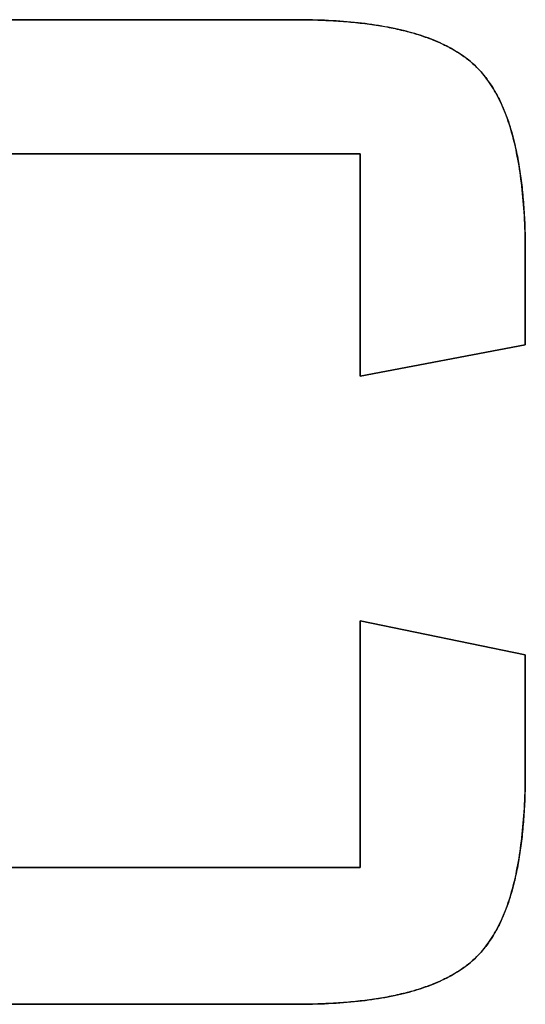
# Model space of a CAD drawing. Extents: x -4.4 to 4.4, y -6.1 to 5.8.
# Tile 111 of 157: x 0.4122 to 0.4738, y -1.1591 to -1.0391. Entities that reach past the tile are written whole.
import ezdxf

# ---------------------------------------------------------------- set-up
doc = ezdxf.new("R2010")
doc.units = 0
doc.layers.get('0').update_dxf_attribs({"linetype": 'CONTINUOUS'})

# ---------------------------------------------------------------- blocks, each defined once
blk = doc.blocks.new('*U1')
at = {"extrusion": (0, -1, 0)}
for p, q in [((0.37878, -1.03908, 5.305), (0.44588, -1.03908, 5.305)), ((0.44588, -1.03908, 5.3048), (0.37878, -1.03908, 5.3048)), ((0.44588, -1.03908, 5.305), (0.44588, -1.03908, 5.3048)), ((0.37062, -1.14239, 5.305), (0.4537, -1.14239, 5.305)), ((0.4537, -1.14239, 5.3048), (0.37062, -1.14239, 5.3048)), ((0.4537, -1.14239, 5.305), (0.4537, -1.14239, 5.3048))]:
    blk.add_line(p, q, dxfattribs=at)
for p, q in [((0.44588, -1.03908, 5.3048), (0.37878, -1.03908, 5.3048)), ((0.37878, -1.03908, 5.305), (0.44588, -1.03908, 5.305)), ((0.44588, -1.03908, 5.305), (0.44588, -1.03908, 5.3048)), ((0.37062, -1.05541, 5.3048), (0.4537, -1.05541, 5.3048)), ((0.4537, -1.05541, 5.305), (0.37062, -1.05541, 5.305)), ((0.4537, -1.05541, 5.3048), (0.4537, -1.08251, 5.3048)), ((0.4537, -1.08251, 5.305), (0.4537, -1.05541, 5.305)), ((0.47381, -1.06748, 5.305), (0.47381, -1.06748, 5.3048)), ((0.47381, -1.07872, 5.3048), (0.47381, -1.06748, 5.3048)), ((0.47381, -1.06748, 5.305), (0.47381, -1.07872, 5.305)), ((0.4537, -1.08251, 5.3048), (0.47381, -1.07872, 5.3048)), ((0.47381, -1.07872, 5.305), (0.4537, -1.08251, 5.305)), ((0.4537, -1.11233, 5.3048), (0.4537, -1.14239, 5.3048)), ((0.47381, -1.11648, 5.3048), (0.4537, -1.11233, 5.3048)), ((0.4537, -1.14239, 5.305), (0.4537, -1.11233, 5.305)), ((0.4537, -1.11233, 5.305), (0.47381, -1.11648, 5.305)), ((0.47381, -1.13068, 5.3048), (0.47381, -1.11648, 5.3048)), ((0.47381, -1.11648, 5.305), (0.47381, -1.13068, 5.305)), ((0.47381, -1.13068, 5.305), (0.47381, -1.13068, 5.3048)), ((0.4537, -1.14239, 5.3048), (0.37062, -1.14239, 5.3048)), ((0.37062, -1.14239, 5.305), (0.4537, -1.14239, 5.305)), ((0.37878, -1.15908, 5.3048), (0.44588, -1.15908, 5.3048)), ((0.44588, -1.15908, 5.305), (0.37878, -1.15908, 5.305)), ((0.44588, -1.15908, 5.305), (0.44588, -1.15908, 5.3048))]:
    blk.add_line(p, q)
at = {"extrusion": (0, 1, 0)}
for p, q in [((0.4537, -1.05541, 5.305), (0.37062, -1.05541, 5.305)), ((0.37062, -1.05541, 5.3048), (0.4537, -1.05541, 5.3048)), ((0.4537, -1.05541, 5.305), (0.4537, -1.05541, 5.3048)), ((0.44588, -1.15908, 5.305), (0.37878, -1.15908, 5.305)), ((0.37878, -1.15908, 5.3048), (0.44588, -1.15908, 5.3048)), ((0.44588, -1.15908, 5.305), (0.44588, -1.15908, 5.3048))]:
    blk.add_line(p, q, dxfattribs=at)
at = {"extrusion": (1, 0, 0)}
for p, q in [((0.4537, -1.08251, 5.305), (0.4537, -1.05541, 5.305)), ((0.4537, -1.05541, 5.305), (0.4537, -1.05541, 5.3048)), ((0.4537, -1.05541, 5.3048), (0.4537, -1.08251, 5.3048)), ((0.4537, -1.08251, 5.305), (0.4537, -1.08251, 5.3048)), ((0.4537, -1.14239, 5.305), (0.4537, -1.11233, 5.305)), ((0.4537, -1.11233, 5.305), (0.4537, -1.11233, 5.3048)), ((0.4537, -1.11233, 5.3048), (0.4537, -1.14239, 5.3048)), ((0.4537, -1.14239, 5.305), (0.4537, -1.14239, 5.3048))]:
    blk.add_line(p, q, dxfattribs=at)
at = {"extrusion": (-1, 0, 0)}
for p, q in [((0.47381, -1.06748, 5.305), (0.47381, -1.07872, 5.305)), ((0.47381, -1.06748, 5.305), (0.47381, -1.06748, 5.3048)), ((0.47381, -1.07872, 5.3048), (0.47381, -1.06748, 5.3048)), ((0.47381, -1.07872, 5.305), (0.47381, -1.07872, 5.3048)), ((0.47381, -1.11648, 5.305), (0.47381, -1.13068, 5.305)), ((0.47381, -1.11648, 5.305), (0.47381, -1.11648, 5.3048)), ((0.47381, -1.13068, 5.3048), (0.47381, -1.11648, 5.3048)), ((0.47381, -1.13068, 5.305), (0.47381, -1.13068, 5.3048))]:
    blk.add_line(p, q, dxfattribs=at)
at = {"extrusion": (-0.184987, 0.982741, 0)}
for p, q in [((0.47381, -1.07872, 5.305), (0.4537, -1.08251, 5.305)), ((0.4537, -1.08251, 5.3048), (0.47381, -1.07872, 5.3048)), ((0.47381, -1.07872, 5.305), (0.47381, -1.07872, 5.3048)), ((0.4537, -1.08251, 5.305), (0.4537, -1.08251, 5.3048))]:
    blk.add_line(p, q, dxfattribs=at)
at = {"extrusion": (-0.201653, -0.979457, 0)}
for p, q in [((0.4537, -1.11233, 5.305), (0.47381, -1.11648, 5.305)), ((0.4537, -1.11233, 5.305), (0.4537, -1.11233, 5.3048)), ((0.47381, -1.11648, 5.3048), (0.4537, -1.11233, 5.3048)), ((0.47381, -1.11648, 5.305), (0.47381, -1.11648, 5.3048))]:
    blk.add_line(p, q, dxfattribs=at)
for points in [[(0.44588, -1.03908, 5.305), (0.44622, -1.03908, 5.305), (0.44656, -1.03908, 5.305), (0.4469, -1.03909, 5.305), (0.44723, -1.03909, 5.305), (0.44757, -1.0391, 5.305), (0.44789, -1.0391, 5.305), (0.44822, -1.03911, 5.305), (0.44855, -1.03912, 5.305), (0.44887, -1.03913, 5.305), (0.44919, -1.03914, 5.305), (0.44951, -1.03916, 5.305), (0.44982, -1.03917, 5.305), (0.45014, -1.03919, 5.305), (0.45045, -1.03921, 5.305), (0.45076, -1.03923, 5.305), (0.45106, -1.03925, 5.305), (0.45137, -1.03927, 5.305), (0.45167, -1.03929, 5.305), (0.45197, -1.03931, 5.305), (0.45226, -1.03934, 5.305), (0.45256, -1.03937, 5.305), (0.45285, -1.03939, 5.305), (0.45314, -1.03942, 5.305), (0.45343, -1.03945, 5.305), (0.45371, -1.03949, 5.305), (0.454, -1.03952, 5.305), (0.45428, -1.03955, 5.305), (0.45456, -1.03959, 5.305), (0.45483, -1.03963, 5.305), (0.45511, -1.03966, 5.305), (0.45538, -1.0397, 5.305), (0.45565, -1.03974, 5.305), (0.45591, -1.03979, 5.305), (0.45618, -1.03983, 5.305), (0.45644, -1.03987, 5.305), (0.4567, -1.03992, 5.305), (0.45696, -1.03997, 5.305), (0.45721, -1.04002, 5.305), (0.45747, -1.04007, 5.305), (0.45772, -1.04012, 5.305), (0.45797, -1.04017, 5.305), (0.45821, -1.04022, 5.305), (0.45846, -1.04028, 5.305), (0.4587, -1.04034, 5.305), (0.45894, -1.04039, 5.305), (0.45917, -1.04045, 5.305), (0.45941, -1.04051, 5.305), (0.45964, -1.04057, 5.305), (0.45987, -1.04064, 5.305), (0.4601, -1.0407, 5.305), (0.46032, -1.04077, 5.305), (0.46055, -1.04083, 5.305), (0.46077, -1.0409, 5.305), (0.46099, -1.04097, 5.305), (0.4612, -1.04104, 5.305), (0.46142, -1.04111, 5.305), (0.46163, -1.04119, 5.305), (0.46184, -1.04126, 5.305), (0.46204, -1.04134, 5.305), (0.46225, -1.04142, 5.305), (0.46245, -1.04149, 5.305), (0.46265, -1.04157, 5.305), (0.46285, -1.04165, 5.305), (0.46304, -1.04174, 5.305), (0.46324, -1.04182, 5.305), (0.46343, -1.04191, 5.305), (0.46362, -1.04199, 5.305), (0.4638, -1.04208, 5.305), (0.46399, -1.04217, 5.305), (0.46417, -1.04226, 5.305), (0.46435, -1.04235, 5.305), (0.46452, -1.04244, 5.305), (0.4647, -1.04254, 5.305), (0.46487, -1.04263, 5.305), (0.46504, -1.04273, 5.305), (0.46521, -1.04283, 5.305), (0.46537, -1.04293, 5.305), (0.46554, -1.04303, 5.305), (0.4657, -1.04313, 5.305), (0.46586, -1.04323, 5.305), (0.46601, -1.04334, 5.305), (0.46616, -1.04344, 5.305), (0.46632, -1.04355, 5.305), (0.46647, -1.04366, 5.305), (0.46661, -1.04377, 5.305), (0.46676, -1.04388, 5.305), (0.4669, -1.04399, 5.305), (0.46704, -1.0441, 5.305), (0.46718, -1.04422, 5.305), (0.46731, -1.04434, 5.305), (0.46744, -1.04445, 5.305), (0.46758, -1.04457, 5.305), (0.4677, -1.04469, 5.305), (0.46783, -1.04481, 5.305), (0.46795, -1.04494, 5.305), (0.46808, -1.04506, 5.305), (0.46819, -1.04519, 5.305), (0.46831, -1.04531, 5.305), (0.46843, -1.04545, 5.305), (0.46855, -1.04558, 5.305), (0.46866, -1.04571, 5.305), (0.46878, -1.04585, 5.305), (0.46889, -1.04599, 5.305), (0.469, -1.04613, 5.305), (0.46911, -1.04628, 5.305), (0.46922, -1.04643, 5.305), (0.46933, -1.04658, 5.305), (0.46943, -1.04673, 5.305), (0.46954, -1.04688, 5.305), (0.46964, -1.04704, 5.305), (0.46974, -1.0472, 5.305), (0.46985, -1.04736, 5.305), (0.46995, -1.04752, 5.305), (0.47004, -1.04769, 5.305), (0.47014, -1.04786, 5.305), (0.47024, -1.04803, 5.305), (0.47033, -1.0482, 5.305), (0.47042, -1.04838, 5.305), (0.47052, -1.04855, 5.305), (0.47061, -1.04873, 5.305), (0.4707, -1.04892, 5.305), (0.47079, -1.0491, 5.305), (0.47087, -1.04929, 5.305), (0.47096, -1.04948, 5.305), (0.47104, -1.04967, 5.305), (0.47113, -1.04986, 5.305), (0.47121, -1.05006, 5.305), (0.47129, -1.05026, 5.305), (0.47137, -1.05046, 5.305), (0.47145, -1.05066, 5.305), (0.47153, -1.05087, 5.305), (0.4716, -1.05108, 5.305), (0.47168, -1.05129, 5.305), (0.47175, -1.0515, 5.305), (0.47182, -1.05171, 5.305), (0.47189, -1.05193, 5.305), (0.47196, -1.05215, 5.305), (0.47203, -1.05237, 5.305), (0.47209, -1.0526, 5.305), (0.47216, -1.05282, 5.305), (0.47222, -1.05305, 5.305), (0.47229, -1.05328, 5.305), (0.47235, -1.05352, 5.305), (0.47241, -1.05375, 5.305), (0.47247, -1.05399, 5.305), (0.47253, -1.05423, 5.305), (0.47258, -1.05448, 5.305), (0.47264, -1.05472, 5.305), (0.47269, -1.05497, 5.305), (0.47275, -1.05522, 5.305), (0.4728, -1.05547, 5.305), (0.47285, -1.05573, 5.305), (0.4729, -1.05598, 5.305), (0.47294, -1.05624, 5.305), (0.47299, -1.0565, 5.305), (0.47303, -1.05677, 5.305), (0.47308, -1.05704, 5.305), (0.47312, -1.0573, 5.305), (0.47316, -1.05757, 5.305), (0.4732, -1.05785, 5.305), (0.47324, -1.05812, 5.305), (0.47328, -1.0584, 5.305), (0.47331, -1.05868, 5.305), (0.47335, -1.05897, 5.305), (0.47338, -1.05925, 5.305), (0.47342, -1.05954, 5.305), (0.47345, -1.05983, 5.305), (0.47348, -1.06012, 5.305), (0.47351, -1.06041, 5.305), (0.47353, -1.06071, 5.305), (0.47356, -1.06101, 5.305), (0.47358, -1.06131, 5.305), (0.47361, -1.06162, 5.305), (0.47363, -1.06192, 5.305), (0.47365, -1.06223, 5.305), (0.47367, -1.06254, 5.305), (0.47369, -1.06285, 5.305), (0.47371, -1.06317, 5.305), (0.47372, -1.06349, 5.305), (0.47374, -1.06381, 5.305), (0.47375, -1.06413, 5.305), (0.47376, -1.06445, 5.305), (0.47377, -1.06478, 5.305), (0.47378, -1.06511, 5.305), (0.47379, -1.06544, 5.305), (0.4738, -1.06578, 5.305), (0.4738, -1.06611, 5.305), (0.47381, -1.06645, 5.305), (0.47381, -1.06679, 5.305), (0.47381, -1.06714, 5.305), (0.47381, -1.06748, 5.305)], [(0.47381, -1.06748, 5.3048), (0.47381, -1.06696, 5.3048), (0.47381, -1.06645, 5.3048), (0.4738, -1.06594, 5.3048), (0.47379, -1.06544, 5.3048), (0.47378, -1.06494, 5.3048), (0.47376, -1.06445, 5.3048), (0.47374, -1.06396, 5.3048), (0.47372, -1.06348, 5.3048), (0.4737, -1.063, 5.3048), (0.47367, -1.06253, 5.3048), (0.47364, -1.06206, 5.3048), (0.47361, -1.0616, 5.3048), (0.47357, -1.06114, 5.3048), (0.47353, -1.06069, 5.3048), (0.47349, -1.06025, 5.3048), (0.47345, -1.05981, 5.3048), (0.4734, -1.05937, 5.3048), (0.47335, -1.05895, 5.3048), (0.47329, -1.05852, 5.3048), (0.47324, -1.0581, 5.3048), (0.47318, -1.05769, 5.3048), (0.47312, -1.05728, 5.3048), (0.47305, -1.05688, 5.3048), (0.47298, -1.05648, 5.3048), (0.47291, -1.05609, 5.3048), (0.47284, -1.0557, 5.3048), (0.47276, -1.05532, 5.3048), (0.47269, -1.05494, 5.3048), (0.4726, -1.05457, 5.3048), (0.47252, -1.0542, 5.3048), (0.47243, -1.05384, 5.3048), (0.47234, -1.05349, 5.3048), (0.47225, -1.05314, 5.3048), (0.47215, -1.05279, 5.3048), (0.47205, -1.05245, 5.3048), (0.47195, -1.05212, 5.3048), (0.47185, -1.05179, 5.3048), (0.47174, -1.05147, 5.3048), (0.47163, -1.05115, 5.3048), (0.47151, -1.05084, 5.3048), (0.4714, -1.05053, 5.3048), (0.47128, -1.05022, 5.3048), (0.47115, -1.04993, 5.3048), (0.47103, -1.04964, 5.3048), (0.4709, -1.04935, 5.3048), (0.47077, -1.04907, 5.3048), (0.47064, -1.04879, 5.3048), (0.4705, -1.04852, 5.3048), (0.47036, -1.04825, 5.3048), (0.47022, -1.04799, 5.3048), (0.47007, -1.04774, 5.3048), (0.46992, -1.04749, 5.3048), (0.46977, -1.04725, 5.3048), (0.46962, -1.04701, 5.3048), (0.46946, -1.04677, 5.3048), (0.4693, -1.04654, 5.3048), (0.46914, -1.04632, 5.3048), (0.46898, -1.0461, 5.3048), (0.46881, -1.04589, 5.3048), (0.46864, -1.04568, 5.3048), (0.46846, -1.04548, 5.3048), (0.46829, -1.04528, 5.3048), (0.46811, -1.04509, 5.3048), (0.46792, -1.0449, 5.3048), (0.46774, -1.04472, 5.3048), (0.46754, -1.04454, 5.3048), (0.46734, -1.04436, 5.3048), (0.46714, -1.04419, 5.3048), (0.46693, -1.04402, 5.3048), (0.46672, -1.04385, 5.3048), (0.4665, -1.04368, 5.3048), (0.46627, -1.04352, 5.3048), (0.46604, -1.04336, 5.3048), (0.46581, -1.0432, 5.3048), (0.46557, -1.04305, 5.3048), (0.46532, -1.0429, 5.3048), (0.46507, -1.04275, 5.3048), (0.46482, -1.0426, 5.3048), (0.46456, -1.04246, 5.3048), (0.46429, -1.04232, 5.3048), (0.46402, -1.04219, 5.3048), (0.46374, -1.04205, 5.3048), (0.46346, -1.04192, 5.3048), (0.46317, -1.04179, 5.3048), (0.46288, -1.04167, 5.3048), (0.46258, -1.04155, 5.3048), (0.46228, -1.04143, 5.3048), (0.46197, -1.04131, 5.3048), (0.46166, -1.0412, 5.3048), (0.46134, -1.04109, 5.3048), (0.46102, -1.04098, 5.3048), (0.46069, -1.04088, 5.3048), (0.46035, -1.04078, 5.3048), (0.46001, -1.04068, 5.3048), (0.45967, -1.04058, 5.3048), (0.45932, -1.04049, 5.3048), (0.45897, -1.0404, 5.3048), (0.4586, -1.04031, 5.3048), (0.45824, -1.04023, 5.3048), (0.45787, -1.04015, 5.3048), (0.45749, -1.04007, 5.3048), (0.45711, -1.04, 5.3048), (0.45672, -1.03993, 5.3048), (0.45633, -1.03986, 5.3048), (0.45594, -1.03979, 5.3048), (0.45553, -1.03973, 5.3048), (0.45513, -1.03967, 5.3048), (0.45471, -1.03961, 5.3048), (0.4543, -1.03956, 5.3048), (0.45387, -1.0395, 5.3048), (0.45345, -1.03946, 5.3048), (0.45301, -1.03941, 5.3048), (0.45257, -1.03937, 5.3048), (0.45213, -1.03933, 5.3048), (0.45168, -1.03929, 5.3048), (0.45123, -1.03926, 5.3048), (0.45077, -1.03923, 5.3048), (0.4503, -1.0392, 5.3048), (0.44983, -1.03917, 5.3048), (0.44936, -1.03915, 5.3048), (0.44888, -1.03913, 5.3048), (0.44839, -1.03912, 5.3048), (0.4479, -1.0391, 5.3048), (0.4474, -1.03909, 5.3048), (0.4469, -1.03909, 5.3048), (0.4464, -1.03908, 5.3048), (0.44588, -1.03908, 5.3048)], [(0.47381, -1.06748, 5.3048), (0.47381, -1.06696, 5.3048), (0.47381, -1.06645, 5.3048), (0.4738, -1.06594, 5.3048), (0.47379, -1.06544, 5.3048), (0.47378, -1.06494, 5.3048), (0.47376, -1.06445, 5.3048), (0.47374, -1.06396, 5.3048), (0.47372, -1.06348, 5.3048), (0.4737, -1.063, 5.3048), (0.47367, -1.06253, 5.3048), (0.47364, -1.06206, 5.3048), (0.47361, -1.0616, 5.3048), (0.47357, -1.06114, 5.3048), (0.47353, -1.06069, 5.3048), (0.47349, -1.06025, 5.3048), (0.47345, -1.05981, 5.3048), (0.4734, -1.05937, 5.3048), (0.47335, -1.05895, 5.3048), (0.47329, -1.05852, 5.3048), (0.47324, -1.0581, 5.3048), (0.47318, -1.05769, 5.3048), (0.47312, -1.05728, 5.3048), (0.47305, -1.05688, 5.3048), (0.47298, -1.05648, 5.3048), (0.47291, -1.05609, 5.3048), (0.47284, -1.0557, 5.3048), (0.47276, -1.05532, 5.3048), (0.47269, -1.05494, 5.3048), (0.4726, -1.05457, 5.3048), (0.47252, -1.0542, 5.3048), (0.47243, -1.05384, 5.3048), (0.47234, -1.05349, 5.3048), (0.47225, -1.05314, 5.3048), (0.47215, -1.05279, 5.3048), (0.47205, -1.05245, 5.3048), (0.47195, -1.05212, 5.3048), (0.47185, -1.05179, 5.3048), (0.47174, -1.05147, 5.3048), (0.47163, -1.05115, 5.3048), (0.47151, -1.05084, 5.3048), (0.4714, -1.05053, 5.3048), (0.47128, -1.05022, 5.3048), (0.47115, -1.04993, 5.3048), (0.47103, -1.04964, 5.3048), (0.4709, -1.04935, 5.3048), (0.47077, -1.04907, 5.3048), (0.47064, -1.04879, 5.3048), (0.4705, -1.04852, 5.3048), (0.47036, -1.04825, 5.3048), (0.47022, -1.04799, 5.3048), (0.47007, -1.04774, 5.3048), (0.46992, -1.04749, 5.3048), (0.46977, -1.04725, 5.3048), (0.46962, -1.04701, 5.3048), (0.46946, -1.04677, 5.3048), (0.4693, -1.04654, 5.3048), (0.46914, -1.04632, 5.3048), (0.46898, -1.0461, 5.3048), (0.46881, -1.04589, 5.3048), (0.46864, -1.04568, 5.3048), (0.46846, -1.04548, 5.3048), (0.46829, -1.04528, 5.3048), (0.46811, -1.04509, 5.3048), (0.46792, -1.0449, 5.3048), (0.46774, -1.04472, 5.3048), (0.46754, -1.04454, 5.3048), (0.46734, -1.04436, 5.3048), (0.46714, -1.04419, 5.3048), (0.46693, -1.04402, 5.3048), (0.46672, -1.04385, 5.3048), (0.4665, -1.04368, 5.3048), (0.46627, -1.04352, 5.3048), (0.46604, -1.04336, 5.3048), (0.46581, -1.0432, 5.3048), (0.46557, -1.04305, 5.3048), (0.46532, -1.0429, 5.3048), (0.46507, -1.04275, 5.3048), (0.46482, -1.0426, 5.3048), (0.46456, -1.04246, 5.3048), (0.46429, -1.04232, 5.3048), (0.46402, -1.04219, 5.3048), (0.46374, -1.04205, 5.3048), (0.46346, -1.04192, 5.3048), (0.46317, -1.04179, 5.3048), (0.46288, -1.04167, 5.3048), (0.46258, -1.04155, 5.3048), (0.46228, -1.04143, 5.3048), (0.46197, -1.04131, 5.3048), (0.46166, -1.0412, 5.3048), (0.46134, -1.04109, 5.3048), (0.46102, -1.04098, 5.3048), (0.46069, -1.04088, 5.3048), (0.46035, -1.04078, 5.3048), (0.46001, -1.04068, 5.3048), (0.45967, -1.04058, 5.3048), (0.45932, -1.04049, 5.3048), (0.45897, -1.0404, 5.3048), (0.4586, -1.04031, 5.3048), (0.45824, -1.04023, 5.3048), (0.45787, -1.04015, 5.3048), (0.45749, -1.04007, 5.3048), (0.45711, -1.04, 5.3048), (0.45672, -1.03993, 5.3048), (0.45633, -1.03986, 5.3048), (0.45594, -1.03979, 5.3048), (0.45553, -1.03973, 5.3048), (0.45513, -1.03967, 5.3048), (0.45471, -1.03961, 5.3048), (0.4543, -1.03956, 5.3048), (0.45387, -1.0395, 5.3048), (0.45345, -1.03946, 5.3048), (0.45301, -1.03941, 5.3048), (0.45257, -1.03937, 5.3048), (0.45213, -1.03933, 5.3048), (0.45168, -1.03929, 5.3048), (0.45123, -1.03926, 5.3048), (0.45077, -1.03923, 5.3048), (0.4503, -1.0392, 5.3048), (0.44983, -1.03917, 5.3048), (0.44936, -1.03915, 5.3048), (0.44888, -1.03913, 5.3048), (0.44839, -1.03912, 5.3048), (0.4479, -1.0391, 5.3048), (0.4474, -1.03909, 5.3048), (0.4469, -1.03909, 5.3048), (0.4464, -1.03908, 5.3048), (0.44588, -1.03908, 5.3048)], [(0.44588, -1.03908, 5.305), (0.44622, -1.03908, 5.305), (0.44656, -1.03908, 5.305), (0.4469, -1.03909, 5.305), (0.44723, -1.03909, 5.305), (0.44757, -1.0391, 5.305), (0.44789, -1.0391, 5.305), (0.44822, -1.03911, 5.305), (0.44855, -1.03912, 5.305), (0.44887, -1.03913, 5.305), (0.44919, -1.03914, 5.305), (0.44951, -1.03916, 5.305), (0.44982, -1.03917, 5.305), (0.45014, -1.03919, 5.305), (0.45045, -1.03921, 5.305), (0.45076, -1.03923, 5.305), (0.45106, -1.03925, 5.305), (0.45137, -1.03927, 5.305), (0.45167, -1.03929, 5.305), (0.45197, -1.03931, 5.305), (0.45226, -1.03934, 5.305), (0.45256, -1.03937, 5.305), (0.45285, -1.03939, 5.305), (0.45314, -1.03942, 5.305), (0.45343, -1.03945, 5.305), (0.45371, -1.03949, 5.305), (0.454, -1.03952, 5.305), (0.45428, -1.03955, 5.305), (0.45456, -1.03959, 5.305), (0.45483, -1.03963, 5.305), (0.45511, -1.03966, 5.305), (0.45538, -1.0397, 5.305), (0.45565, -1.03974, 5.305), (0.45591, -1.03979, 5.305), (0.45618, -1.03983, 5.305), (0.45644, -1.03987, 5.305), (0.4567, -1.03992, 5.305), (0.45696, -1.03997, 5.305), (0.45721, -1.04002, 5.305), (0.45747, -1.04007, 5.305), (0.45772, -1.04012, 5.305), (0.45797, -1.04017, 5.305), (0.45821, -1.04022, 5.305), (0.45846, -1.04028, 5.305), (0.4587, -1.04034, 5.305), (0.45894, -1.04039, 5.305), (0.45917, -1.04045, 5.305), (0.45941, -1.04051, 5.305), (0.45964, -1.04057, 5.305), (0.45987, -1.04064, 5.305), (0.4601, -1.0407, 5.305), (0.46032, -1.04077, 5.305), (0.46055, -1.04083, 5.305), (0.46077, -1.0409, 5.305), (0.46099, -1.04097, 5.305), (0.4612, -1.04104, 5.305), (0.46142, -1.04111, 5.305), (0.46163, -1.04119, 5.305), (0.46184, -1.04126, 5.305), (0.46204, -1.04134, 5.305), (0.46225, -1.04142, 5.305), (0.46245, -1.04149, 5.305), (0.46265, -1.04157, 5.305), (0.46285, -1.04165, 5.305), (0.46304, -1.04174, 5.305), (0.46324, -1.04182, 5.305), (0.46343, -1.04191, 5.305), (0.46362, -1.04199, 5.305), (0.4638, -1.04208, 5.305), (0.46399, -1.04217, 5.305), (0.46417, -1.04226, 5.305), (0.46435, -1.04235, 5.305), (0.46452, -1.04244, 5.305), (0.4647, -1.04254, 5.305), (0.46487, -1.04263, 5.305), (0.46504, -1.04273, 5.305), (0.46521, -1.04283, 5.305), (0.46537, -1.04293, 5.305), (0.46554, -1.04303, 5.305), (0.4657, -1.04313, 5.305), (0.46586, -1.04323, 5.305), (0.46601, -1.04334, 5.305), (0.46616, -1.04344, 5.305), (0.46632, -1.04355, 5.305), (0.46647, -1.04366, 5.305), (0.46661, -1.04377, 5.305), (0.46676, -1.04388, 5.305), (0.4669, -1.04399, 5.305), (0.46704, -1.0441, 5.305), (0.46718, -1.04422, 5.305), (0.46731, -1.04434, 5.305), (0.46744, -1.04445, 5.305), (0.46758, -1.04457, 5.305), (0.4677, -1.04469, 5.305), (0.46783, -1.04481, 5.305), (0.46795, -1.04494, 5.305), (0.46808, -1.04506, 5.305), (0.46819, -1.04519, 5.305), (0.46831, -1.04531, 5.305), (0.46843, -1.04545, 5.305), (0.46855, -1.04558, 5.305), (0.46866, -1.04571, 5.305), (0.46878, -1.04585, 5.305), (0.46889, -1.04599, 5.305), (0.469, -1.04613, 5.305), (0.46911, -1.04628, 5.305), (0.46922, -1.04643, 5.305), (0.46933, -1.04658, 5.305), (0.46943, -1.04673, 5.305), (0.46954, -1.04688, 5.305), (0.46964, -1.04704, 5.305), (0.46974, -1.0472, 5.305), (0.46985, -1.04736, 5.305), (0.46995, -1.04752, 5.305), (0.47004, -1.04769, 5.305), (0.47014, -1.04786, 5.305), (0.47024, -1.04803, 5.305), (0.47033, -1.0482, 5.305), (0.47042, -1.04838, 5.305), (0.47052, -1.04855, 5.305), (0.47061, -1.04873, 5.305), (0.4707, -1.04892, 5.305), (0.47079, -1.0491, 5.305), (0.47087, -1.04929, 5.305), (0.47096, -1.04948, 5.305), (0.47104, -1.04967, 5.305), (0.47113, -1.04986, 5.305), (0.47121, -1.05006, 5.305), (0.47129, -1.05026, 5.305), (0.47137, -1.05046, 5.305), (0.47145, -1.05066, 5.305), (0.47153, -1.05087, 5.305), (0.4716, -1.05108, 5.305), (0.47168, -1.05129, 5.305), (0.47175, -1.0515, 5.305), (0.47182, -1.05171, 5.305), (0.47189, -1.05193, 5.305), (0.47196, -1.05215, 5.305), (0.47203, -1.05237, 5.305), (0.47209, -1.0526, 5.305), (0.47216, -1.05282, 5.305), (0.47222, -1.05305, 5.305), (0.47229, -1.05328, 5.305), (0.47235, -1.05352, 5.305), (0.47241, -1.05375, 5.305), (0.47247, -1.05399, 5.305), (0.47253, -1.05423, 5.305), (0.47258, -1.05448, 5.305), (0.47264, -1.05472, 5.305), (0.47269, -1.05497, 5.305), (0.47275, -1.05522, 5.305), (0.4728, -1.05547, 5.305), (0.47285, -1.05573, 5.305), (0.4729, -1.05598, 5.305), (0.47294, -1.05624, 5.305), (0.47299, -1.0565, 5.305), (0.47303, -1.05677, 5.305), (0.47308, -1.05704, 5.305), (0.47312, -1.0573, 5.305), (0.47316, -1.05757, 5.305), (0.4732, -1.05785, 5.305), (0.47324, -1.05812, 5.305), (0.47328, -1.0584, 5.305), (0.47331, -1.05868, 5.305), (0.47335, -1.05897, 5.305), (0.47338, -1.05925, 5.305), (0.47342, -1.05954, 5.305), (0.47345, -1.05983, 5.305), (0.47348, -1.06012, 5.305), (0.47351, -1.06041, 5.305), (0.47353, -1.06071, 5.305), (0.47356, -1.06101, 5.305), (0.47358, -1.06131, 5.305), (0.47361, -1.06162, 5.305), (0.47363, -1.06192, 5.305), (0.47365, -1.06223, 5.305), (0.47367, -1.06254, 5.305), (0.47369, -1.06285, 5.305), (0.47371, -1.06317, 5.305), (0.47372, -1.06349, 5.305), (0.47374, -1.06381, 5.305), (0.47375, -1.06413, 5.305), (0.47376, -1.06445, 5.305), (0.47377, -1.06478, 5.305), (0.47378, -1.06511, 5.305), (0.47379, -1.06544, 5.305), (0.4738, -1.06578, 5.305), (0.4738, -1.06611, 5.305), (0.47381, -1.06645, 5.305), (0.47381, -1.06679, 5.305), (0.47381, -1.06714, 5.305), (0.47381, -1.06748, 5.305)], [(0.47381, -1.13068, 5.305), (0.47381, -1.13102, 5.305), (0.47381, -1.13137, 5.305), (0.47381, -1.13171, 5.305), (0.4738, -1.13205, 5.305), (0.4738, -1.13238, 5.305), (0.47379, -1.13272, 5.305), (0.47378, -1.13305, 5.305), (0.47377, -1.13338, 5.305), (0.47376, -1.13371, 5.305), (0.47375, -1.13403, 5.305), (0.47374, -1.13435, 5.305), (0.47372, -1.13467, 5.305), (0.47371, -1.13499, 5.305), (0.47369, -1.13531, 5.305), (0.47367, -1.13562, 5.305), (0.47365, -1.13593, 5.305), (0.47363, -1.13624, 5.305), (0.47361, -1.13654, 5.305), (0.47358, -1.13685, 5.305), (0.47356, -1.13715, 5.305), (0.47353, -1.13745, 5.305), (0.47351, -1.13775, 5.305), (0.47348, -1.13804, 5.305), (0.47345, -1.13833, 5.305), (0.47342, -1.13862, 5.305), (0.47338, -1.13891, 5.305), (0.47335, -1.13919, 5.305), (0.47331, -1.13948, 5.305), (0.47328, -1.13976, 5.305), (0.47324, -1.14004, 5.305), (0.4732, -1.14031, 5.305), (0.47316, -1.14058, 5.305), (0.47312, -1.14086, 5.305), (0.47308, -1.14112, 5.305), (0.47303, -1.14139, 5.305), (0.47299, -1.14166, 5.305), (0.47294, -1.14192, 5.305), (0.4729, -1.14218, 5.305), (0.47285, -1.14243, 5.305), (0.4728, -1.14269, 5.305), (0.47275, -1.14294, 5.305), (0.47269, -1.14319, 5.305), (0.47264, -1.14344, 5.305), (0.47258, -1.14368, 5.305), (0.47253, -1.14393, 5.305), (0.47247, -1.14417, 5.305), (0.47241, -1.14441, 5.305), (0.47235, -1.14464, 5.305), (0.47229, -1.14488, 5.305), (0.47222, -1.14511, 5.305), (0.47216, -1.14534, 5.305), (0.47209, -1.14556, 5.305), (0.47203, -1.14579, 5.305), (0.47196, -1.14601, 5.305), (0.47189, -1.14623, 5.305), (0.47182, -1.14645, 5.305), (0.47175, -1.14666, 5.305), (0.47168, -1.14687, 5.305), (0.4716, -1.14708, 5.305), (0.47153, -1.14729, 5.305), (0.47145, -1.1475, 5.305), (0.47137, -1.1477, 5.305), (0.47129, -1.1479, 5.305), (0.47121, -1.1481, 5.305), (0.47113, -1.1483, 5.305), (0.47104, -1.14849, 5.305), (0.47096, -1.14868, 5.305), (0.47087, -1.14887, 5.305), (0.47079, -1.14906, 5.305), (0.4707, -1.14924, 5.305), (0.47061, -1.14943, 5.305), (0.47052, -1.14961, 5.305), (0.47042, -1.14978, 5.305), (0.47033, -1.14996, 5.305), (0.47024, -1.15013, 5.305), (0.47014, -1.1503, 5.305), (0.47004, -1.15047, 5.305), (0.46995, -1.15064, 5.305), (0.46985, -1.1508, 5.305), (0.46974, -1.15096, 5.305), (0.46964, -1.15112, 5.305), (0.46954, -1.15128, 5.305), (0.46943, -1.15143, 5.305), (0.46933, -1.15158, 5.305), (0.46922, -1.15173, 5.305), (0.46911, -1.15188, 5.305), (0.469, -1.15203, 5.305), (0.46889, -1.15217, 5.305), (0.46878, -1.15231, 5.305), (0.46866, -1.15245, 5.305), (0.46855, -1.15258, 5.305), (0.46843, -1.15271, 5.305), (0.46831, -1.15285, 5.305), (0.46819, -1.15297, 5.305), (0.46808, -1.1531, 5.305), (0.46795, -1.15322, 5.305), (0.46783, -1.15335, 5.305), (0.4677, -1.15347, 5.305), (0.46758, -1.15359, 5.305), (0.46744, -1.15371, 5.305), (0.46731, -1.15382, 5.305), (0.46718, -1.15394, 5.305), (0.46704, -1.15406, 5.305), (0.4669, -1.15417, 5.305), (0.46676, -1.15428, 5.305), (0.46661, -1.15439, 5.305), (0.46647, -1.1545, 5.305), (0.46632, -1.15461, 5.305), (0.46616, -1.15472, 5.305), (0.46601, -1.15482, 5.305), (0.46586, -1.15493, 5.305), (0.4657, -1.15503, 5.305), (0.46554, -1.15513, 5.305), (0.46537, -1.15523, 5.305), (0.46521, -1.15533, 5.305), (0.46504, -1.15543, 5.305), (0.46487, -1.15553, 5.305), (0.4647, -1.15562, 5.305), (0.46452, -1.15572, 5.305), (0.46435, -1.15581, 5.305), (0.46417, -1.1559, 5.305), (0.46399, -1.15599, 5.305), (0.4638, -1.15608, 5.305), (0.46362, -1.15617, 5.305), (0.46343, -1.15625, 5.305), (0.46324, -1.15634, 5.305), (0.46304, -1.15642, 5.305), (0.46285, -1.1565, 5.305), (0.46265, -1.15659, 5.305), (0.46245, -1.15667, 5.305), (0.46225, -1.15674, 5.305), (0.46204, -1.15682, 5.305), (0.46184, -1.1569, 5.305), (0.46163, -1.15697, 5.305), (0.46142, -1.15705, 5.305), (0.4612, -1.15712, 5.305), (0.46099, -1.15719, 5.305), (0.46077, -1.15726, 5.305), (0.46055, -1.15733, 5.305), (0.46032, -1.15739, 5.305), (0.4601, -1.15746, 5.305), (0.45987, -1.15752, 5.305), (0.45964, -1.15759, 5.305), (0.45941, -1.15765, 5.305), (0.45917, -1.15771, 5.305), (0.45894, -1.15777, 5.305), (0.4587, -1.15782, 5.305), (0.45846, -1.15788, 5.305), (0.45821, -1.15794, 5.305), (0.45797, -1.15799, 5.305), (0.45772, -1.15804, 5.305), (0.45747, -1.15809, 5.305), (0.45721, -1.15814, 5.305), (0.45696, -1.15819, 5.305), (0.4567, -1.15824, 5.305), (0.45644, -1.15829, 5.305), (0.45618, -1.15833, 5.305), (0.45591, -1.15837, 5.305), (0.45565, -1.15842, 5.305), (0.45538, -1.15846, 5.305), (0.45511, -1.1585, 5.305), (0.45483, -1.15853, 5.305), (0.45456, -1.15857, 5.305), (0.45428, -1.15861, 5.305), (0.454, -1.15864, 5.305), (0.45371, -1.15867, 5.305), (0.45343, -1.15871, 5.305), (0.45314, -1.15874, 5.305), (0.45285, -1.15877, 5.305), (0.45256, -1.15879, 5.305), (0.45226, -1.15882, 5.305), (0.45197, -1.15885, 5.305), (0.45167, -1.15887, 5.305), (0.45137, -1.15889, 5.305), (0.45106, -1.15891, 5.305), (0.45076, -1.15893, 5.305), (0.45045, -1.15895, 5.305), (0.45014, -1.15897, 5.305), (0.44982, -1.15899, 5.305), (0.44951, -1.159, 5.305), (0.44919, -1.15902, 5.305), (0.44887, -1.15903, 5.305), (0.44855, -1.15904, 5.305), (0.44822, -1.15905, 5.305), (0.44789, -1.15906, 5.305), (0.44757, -1.15906, 5.305), (0.44723, -1.15907, 5.305), (0.4469, -1.15907, 5.305), (0.44656, -1.15908, 5.305), (0.44622, -1.15908, 5.305), (0.44588, -1.15908, 5.305)], [(0.44588, -1.15908, 5.3048), (0.4464, -1.15908, 5.3048), (0.4469, -1.15907, 5.3048), (0.4474, -1.15907, 5.3048), (0.4479, -1.15906, 5.3048), (0.44839, -1.15904, 5.3048), (0.44888, -1.15903, 5.3048), (0.44936, -1.15901, 5.3048), (0.44983, -1.15899, 5.3048), (0.4503, -1.15896, 5.3048), (0.45077, -1.15893, 5.3048), (0.45123, -1.1589, 5.3048), (0.45168, -1.15887, 5.3048), (0.45213, -1.15883, 5.3048), (0.45257, -1.15879, 5.3048), (0.45301, -1.15875, 5.3048), (0.45345, -1.1587, 5.3048), (0.45387, -1.15866, 5.3048), (0.4543, -1.1586, 5.3048), (0.45471, -1.15855, 5.3048), (0.45513, -1.15849, 5.3048), (0.45553, -1.15843, 5.3048), (0.45594, -1.15837, 5.3048), (0.45633, -1.1583, 5.3048), (0.45672, -1.15823, 5.3048), (0.45711, -1.15816, 5.3048), (0.45749, -1.15809, 5.3048), (0.45787, -1.15801, 5.3048), (0.45824, -1.15793, 5.3048), (0.4586, -1.15785, 5.3048), (0.45897, -1.15776, 5.3048), (0.45932, -1.15767, 5.3048), (0.45967, -1.15758, 5.3048), (0.46001, -1.15748, 5.3048), (0.46035, -1.15738, 5.3048), (0.46069, -1.15728, 5.3048), (0.46102, -1.15718, 5.3048), (0.46134, -1.15707, 5.3048), (0.46166, -1.15696, 5.3048), (0.46197, -1.15685, 5.3048), (0.46228, -1.15673, 5.3048), (0.46258, -1.15661, 5.3048), (0.46288, -1.15649, 5.3048), (0.46317, -1.15637, 5.3048), (0.46346, -1.15624, 5.3048), (0.46374, -1.15611, 5.3048), (0.46402, -1.15597, 5.3048), (0.46429, -1.15584, 5.3048), (0.46456, -1.1557, 5.3048), (0.46482, -1.15556, 5.3048), (0.46507, -1.15541, 5.3048), (0.46532, -1.15526, 5.3048), (0.46557, -1.15511, 5.3048), (0.46581, -1.15496, 5.3048), (0.46604, -1.1548, 5.3048), (0.46627, -1.15464, 5.3048), (0.4665, -1.15448, 5.3048), (0.46672, -1.15431, 5.3048), (0.46693, -1.15414, 5.3048), (0.46714, -1.15397, 5.3048), (0.46734, -1.1538, 5.3048), (0.46754, -1.15362, 5.3048), (0.46774, -1.15344, 5.3048), (0.46792, -1.15326, 5.3048), (0.46811, -1.15307, 5.3048), (0.46829, -1.15288, 5.3048), (0.46846, -1.15268, 5.3048), (0.46864, -1.15248, 5.3048), (0.46881, -1.15227, 5.3048), (0.46898, -1.15206, 5.3048), (0.46914, -1.15184, 5.3048), (0.4693, -1.15162, 5.3048), (0.46946, -1.15139, 5.3048), (0.46962, -1.15115, 5.3048), (0.46977, -1.15091, 5.3048), (0.46992, -1.15067, 5.3048), (0.47007, -1.15042, 5.3048), (0.47022, -1.15017, 5.3048), (0.47036, -1.14991, 5.3048), (0.4705, -1.14964, 5.3048), (0.47064, -1.14937, 5.3048), (0.47077, -1.14909, 5.3048), (0.4709, -1.14881, 5.3048), (0.47103, -1.14852, 5.3048), (0.47115, -1.14823, 5.3048), (0.47128, -1.14793, 5.3048), (0.4714, -1.14763, 5.3048), (0.47151, -1.14732, 5.3048), (0.47163, -1.14701, 5.3048), (0.47174, -1.14669, 5.3048), (0.47185, -1.14637, 5.3048), (0.47195, -1.14604, 5.3048), (0.47205, -1.14571, 5.3048), (0.47215, -1.14537, 5.3048), (0.47225, -1.14502, 5.3048), (0.47234, -1.14467, 5.3048), (0.47243, -1.14432, 5.3048), (0.47252, -1.14396, 5.3048), (0.4726, -1.14359, 5.3048), (0.47269, -1.14322, 5.3048), (0.47276, -1.14284, 5.3048), (0.47284, -1.14246, 5.3048), (0.47291, -1.14207, 5.3048), (0.47298, -1.14168, 5.3048), (0.47305, -1.14128, 5.3048), (0.47312, -1.14088, 5.3048), (0.47318, -1.14047, 5.3048), (0.47324, -1.14006, 5.3048), (0.47329, -1.13964, 5.3048), (0.47335, -1.13921, 5.3048), (0.4734, -1.13879, 5.3048), (0.47345, -1.13835, 5.3048), (0.47349, -1.13791, 5.3048), (0.47353, -1.13747, 5.3048), (0.47357, -1.13701, 5.3048), (0.47361, -1.13656, 5.3048), (0.47364, -1.1361, 5.3048), (0.47367, -1.13563, 5.3048), (0.4737, -1.13516, 5.3048), (0.47372, -1.13468, 5.3048), (0.47374, -1.1342, 5.3048), (0.47376, -1.13371, 5.3048), (0.47378, -1.13322, 5.3048), (0.47379, -1.13272, 5.3048), (0.4738, -1.13222, 5.3048), (0.47381, -1.13171, 5.3048), (0.47381, -1.1312, 5.3048), (0.47381, -1.13068, 5.3048)], [(0.44588, -1.15908, 5.3048), (0.4464, -1.15908, 5.3048), (0.4469, -1.15907, 5.3048), (0.4474, -1.15907, 5.3048), (0.4479, -1.15906, 5.3048), (0.44839, -1.15904, 5.3048), (0.44888, -1.15903, 5.3048), (0.44936, -1.15901, 5.3048), (0.44983, -1.15899, 5.3048), (0.4503, -1.15896, 5.3048), (0.45077, -1.15893, 5.3048), (0.45123, -1.1589, 5.3048), (0.45168, -1.15887, 5.3048), (0.45213, -1.15883, 5.3048), (0.45257, -1.15879, 5.3048), (0.45301, -1.15875, 5.3048), (0.45345, -1.1587, 5.3048), (0.45387, -1.15866, 5.3048), (0.4543, -1.1586, 5.3048), (0.45471, -1.15855, 5.3048), (0.45513, -1.15849, 5.3048), (0.45553, -1.15843, 5.3048), (0.45594, -1.15837, 5.3048), (0.45633, -1.1583, 5.3048), (0.45672, -1.15823, 5.3048), (0.45711, -1.15816, 5.3048), (0.45749, -1.15809, 5.3048), (0.45787, -1.15801, 5.3048), (0.45824, -1.15793, 5.3048), (0.4586, -1.15785, 5.3048), (0.45897, -1.15776, 5.3048), (0.45932, -1.15767, 5.3048), (0.45967, -1.15758, 5.3048), (0.46001, -1.15748, 5.3048), (0.46035, -1.15738, 5.3048), (0.46069, -1.15728, 5.3048), (0.46102, -1.15718, 5.3048), (0.46134, -1.15707, 5.3048), (0.46166, -1.15696, 5.3048), (0.46197, -1.15685, 5.3048), (0.46228, -1.15673, 5.3048), (0.46258, -1.15661, 5.3048), (0.46288, -1.15649, 5.3048), (0.46317, -1.15637, 5.3048), (0.46346, -1.15624, 5.3048), (0.46374, -1.15611, 5.3048), (0.46402, -1.15597, 5.3048), (0.46429, -1.15584, 5.3048), (0.46456, -1.1557, 5.3048), (0.46482, -1.15556, 5.3048), (0.46507, -1.15541, 5.3048), (0.46532, -1.15526, 5.3048), (0.46557, -1.15511, 5.3048), (0.46581, -1.15496, 5.3048), (0.46604, -1.1548, 5.3048), (0.46627, -1.15464, 5.3048), (0.4665, -1.15448, 5.3048), (0.46672, -1.15431, 5.3048), (0.46693, -1.15414, 5.3048), (0.46714, -1.15397, 5.3048), (0.46734, -1.1538, 5.3048), (0.46754, -1.15362, 5.3048), (0.46774, -1.15344, 5.3048), (0.46792, -1.15326, 5.3048), (0.46811, -1.15307, 5.3048), (0.46829, -1.15288, 5.3048), (0.46846, -1.15268, 5.3048), (0.46864, -1.15248, 5.3048), (0.46881, -1.15227, 5.3048), (0.46898, -1.15206, 5.3048), (0.46914, -1.15184, 5.3048), (0.4693, -1.15162, 5.3048), (0.46946, -1.15139, 5.3048), (0.46962, -1.15115, 5.3048), (0.46977, -1.15091, 5.3048), (0.46992, -1.15067, 5.3048), (0.47007, -1.15042, 5.3048), (0.47022, -1.15017, 5.3048), (0.47036, -1.14991, 5.3048), (0.4705, -1.14964, 5.3048), (0.47064, -1.14937, 5.3048), (0.47077, -1.14909, 5.3048), (0.4709, -1.14881, 5.3048), (0.47103, -1.14852, 5.3048), (0.47115, -1.14823, 5.3048), (0.47128, -1.14793, 5.3048), (0.4714, -1.14763, 5.3048), (0.47151, -1.14732, 5.3048), (0.47163, -1.14701, 5.3048), (0.47174, -1.14669, 5.3048), (0.47185, -1.14637, 5.3048), (0.47195, -1.14604, 5.3048), (0.47205, -1.14571, 5.3048), (0.47215, -1.14537, 5.3048), (0.47225, -1.14502, 5.3048), (0.47234, -1.14467, 5.3048), (0.47243, -1.14432, 5.3048), (0.47252, -1.14396, 5.3048), (0.4726, -1.14359, 5.3048), (0.47269, -1.14322, 5.3048), (0.47276, -1.14284, 5.3048), (0.47284, -1.14246, 5.3048), (0.47291, -1.14207, 5.3048), (0.47298, -1.14168, 5.3048), (0.47305, -1.14128, 5.3048), (0.47312, -1.14088, 5.3048), (0.47318, -1.14047, 5.3048), (0.47324, -1.14006, 5.3048), (0.47329, -1.13964, 5.3048), (0.47335, -1.13921, 5.3048), (0.4734, -1.13879, 5.3048), (0.47345, -1.13835, 5.3048), (0.47349, -1.13791, 5.3048), (0.47353, -1.13747, 5.3048), (0.47357, -1.13701, 5.3048), (0.47361, -1.13656, 5.3048), (0.47364, -1.1361, 5.3048), (0.47367, -1.13563, 5.3048), (0.4737, -1.13516, 5.3048), (0.47372, -1.13468, 5.3048), (0.47374, -1.1342, 5.3048), (0.47376, -1.13371, 5.3048), (0.47378, -1.13322, 5.3048), (0.47379, -1.13272, 5.3048), (0.4738, -1.13222, 5.3048), (0.47381, -1.13171, 5.3048), (0.47381, -1.1312, 5.3048), (0.47381, -1.13068, 5.3048)], [(0.47381, -1.13068, 5.305), (0.47381, -1.13102, 5.305), (0.47381, -1.13137, 5.305), (0.47381, -1.13171, 5.305), (0.4738, -1.13205, 5.305), (0.4738, -1.13238, 5.305), (0.47379, -1.13272, 5.305), (0.47378, -1.13305, 5.305), (0.47377, -1.13338, 5.305), (0.47376, -1.13371, 5.305), (0.47375, -1.13403, 5.305), (0.47374, -1.13435, 5.305), (0.47372, -1.13467, 5.305), (0.47371, -1.13499, 5.305), (0.47369, -1.13531, 5.305), (0.47367, -1.13562, 5.305), (0.47365, -1.13593, 5.305), (0.47363, -1.13624, 5.305), (0.47361, -1.13654, 5.305), (0.47358, -1.13685, 5.305), (0.47356, -1.13715, 5.305), (0.47353, -1.13745, 5.305), (0.47351, -1.13775, 5.305), (0.47348, -1.13804, 5.305), (0.47345, -1.13833, 5.305), (0.47342, -1.13862, 5.305), (0.47338, -1.13891, 5.305), (0.47335, -1.13919, 5.305), (0.47331, -1.13948, 5.305), (0.47328, -1.13976, 5.305), (0.47324, -1.14004, 5.305), (0.4732, -1.14031, 5.305), (0.47316, -1.14058, 5.305), (0.47312, -1.14086, 5.305), (0.47308, -1.14112, 5.305), (0.47303, -1.14139, 5.305), (0.47299, -1.14166, 5.305), (0.47294, -1.14192, 5.305), (0.4729, -1.14218, 5.305), (0.47285, -1.14243, 5.305), (0.4728, -1.14269, 5.305), (0.47275, -1.14294, 5.305), (0.47269, -1.14319, 5.305), (0.47264, -1.14344, 5.305), (0.47258, -1.14368, 5.305), (0.47253, -1.14393, 5.305), (0.47247, -1.14417, 5.305), (0.47241, -1.14441, 5.305), (0.47235, -1.14464, 5.305), (0.47229, -1.14488, 5.305), (0.47222, -1.14511, 5.305), (0.47216, -1.14534, 5.305), (0.47209, -1.14556, 5.305), (0.47203, -1.14579, 5.305), (0.47196, -1.14601, 5.305), (0.47189, -1.14623, 5.305), (0.47182, -1.14645, 5.305), (0.47175, -1.14666, 5.305), (0.47168, -1.14687, 5.305), (0.4716, -1.14708, 5.305), (0.47153, -1.14729, 5.305), (0.47145, -1.1475, 5.305), (0.47137, -1.1477, 5.305), (0.47129, -1.1479, 5.305), (0.47121, -1.1481, 5.305), (0.47113, -1.1483, 5.305), (0.47104, -1.14849, 5.305), (0.47096, -1.14868, 5.305), (0.47087, -1.14887, 5.305), (0.47079, -1.14906, 5.305), (0.4707, -1.14924, 5.305), (0.47061, -1.14943, 5.305), (0.47052, -1.14961, 5.305), (0.47042, -1.14978, 5.305), (0.47033, -1.14996, 5.305), (0.47024, -1.15013, 5.305), (0.47014, -1.1503, 5.305), (0.47004, -1.15047, 5.305), (0.46995, -1.15064, 5.305), (0.46985, -1.1508, 5.305), (0.46974, -1.15096, 5.305), (0.46964, -1.15112, 5.305), (0.46954, -1.15128, 5.305), (0.46943, -1.15143, 5.305), (0.46933, -1.15158, 5.305), (0.46922, -1.15173, 5.305), (0.46911, -1.15188, 5.305), (0.469, -1.15203, 5.305), (0.46889, -1.15217, 5.305), (0.46878, -1.15231, 5.305), (0.46866, -1.15245, 5.305), (0.46855, -1.15258, 5.305), (0.46843, -1.15271, 5.305), (0.46831, -1.15285, 5.305), (0.46819, -1.15297, 5.305), (0.46808, -1.1531, 5.305), (0.46795, -1.15322, 5.305), (0.46783, -1.15335, 5.305), (0.4677, -1.15347, 5.305), (0.46758, -1.15359, 5.305), (0.46744, -1.15371, 5.305), (0.46731, -1.15382, 5.305), (0.46718, -1.15394, 5.305), (0.46704, -1.15406, 5.305), (0.4669, -1.15417, 5.305), (0.46676, -1.15428, 5.305), (0.46661, -1.15439, 5.305), (0.46647, -1.1545, 5.305), (0.46632, -1.15461, 5.305), (0.46616, -1.15472, 5.305), (0.46601, -1.15482, 5.305), (0.46586, -1.15493, 5.305), (0.4657, -1.15503, 5.305), (0.46554, -1.15513, 5.305), (0.46537, -1.15523, 5.305), (0.46521, -1.15533, 5.305), (0.46504, -1.15543, 5.305), (0.46487, -1.15553, 5.305), (0.4647, -1.15562, 5.305), (0.46452, -1.15572, 5.305), (0.46435, -1.15581, 5.305), (0.46417, -1.1559, 5.305), (0.46399, -1.15599, 5.305), (0.4638, -1.15608, 5.305), (0.46362, -1.15617, 5.305), (0.46343, -1.15625, 5.305), (0.46324, -1.15634, 5.305), (0.46304, -1.15642, 5.305), (0.46285, -1.1565, 5.305), (0.46265, -1.15659, 5.305), (0.46245, -1.15667, 5.305), (0.46225, -1.15674, 5.305), (0.46204, -1.15682, 5.305), (0.46184, -1.1569, 5.305), (0.46163, -1.15697, 5.305), (0.46142, -1.15705, 5.305), (0.4612, -1.15712, 5.305), (0.46099, -1.15719, 5.305), (0.46077, -1.15726, 5.305), (0.46055, -1.15733, 5.305), (0.46032, -1.15739, 5.305), (0.4601, -1.15746, 5.305), (0.45987, -1.15752, 5.305), (0.45964, -1.15759, 5.305), (0.45941, -1.15765, 5.305), (0.45917, -1.15771, 5.305), (0.45894, -1.15777, 5.305), (0.4587, -1.15782, 5.305), (0.45846, -1.15788, 5.305), (0.45821, -1.15794, 5.305), (0.45797, -1.15799, 5.305), (0.45772, -1.15804, 5.305), (0.45747, -1.15809, 5.305), (0.45721, -1.15814, 5.305), (0.45696, -1.15819, 5.305), (0.4567, -1.15824, 5.305), (0.45644, -1.15829, 5.305), (0.45618, -1.15833, 5.305), (0.45591, -1.15837, 5.305), (0.45565, -1.15842, 5.305), (0.45538, -1.15846, 5.305), (0.45511, -1.1585, 5.305), (0.45483, -1.15853, 5.305), (0.45456, -1.15857, 5.305), (0.45428, -1.15861, 5.305), (0.454, -1.15864, 5.305), (0.45371, -1.15867, 5.305), (0.45343, -1.15871, 5.305), (0.45314, -1.15874, 5.305), (0.45285, -1.15877, 5.305), (0.45256, -1.15879, 5.305), (0.45226, -1.15882, 5.305), (0.45197, -1.15885, 5.305), (0.45167, -1.15887, 5.305), (0.45137, -1.15889, 5.305), (0.45106, -1.15891, 5.305), (0.45076, -1.15893, 5.305), (0.45045, -1.15895, 5.305), (0.45014, -1.15897, 5.305), (0.44982, -1.15899, 5.305), (0.44951, -1.159, 5.305), (0.44919, -1.15902, 5.305), (0.44887, -1.15903, 5.305), (0.44855, -1.15904, 5.305), (0.44822, -1.15905, 5.305), (0.44789, -1.15906, 5.305), (0.44757, -1.15906, 5.305), (0.44723, -1.15907, 5.305), (0.4469, -1.15907, 5.305), (0.44656, -1.15908, 5.305), (0.44622, -1.15908, 5.305), (0.44588, -1.15908, 5.305)]]:
    blk.add_polyline3d(points)

msp = doc.modelspace()

# ---------------------------------------------------------------- block references
msp.add_blockref('*U1', (0, 0))

doc.saveas('drawing.dxf')
